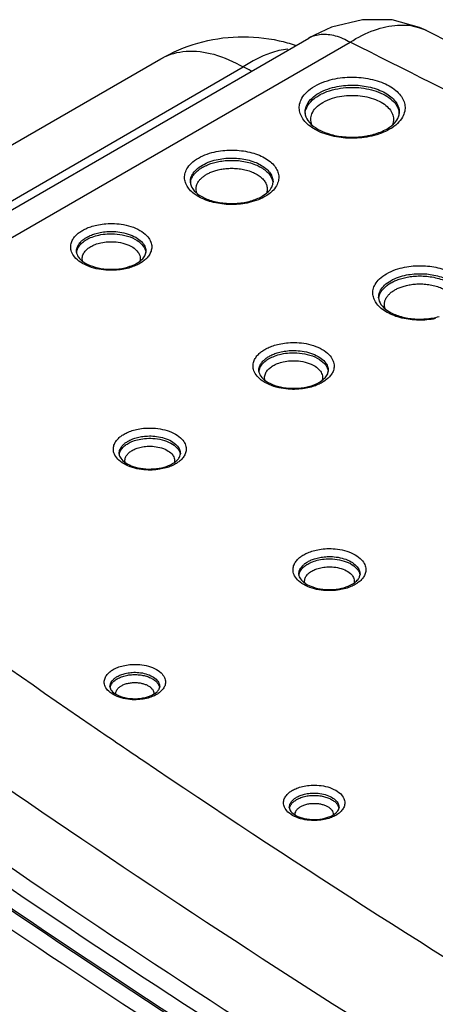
# Model space of a CAD drawing. Header units: inches. Extents: x 0 to 34, y 0 to 22.
# Tile 23 of 60: x 7.263 to 7.516, y 14.777 to 15.374. Entities that reach past the tile are written whole.
import ezdxf

# ---------------------------------------------------------------- set-up
doc = ezdxf.new("R2010")
doc.units = ezdxf.units.IN
doc.header["$LTSCALE"] = 1.87
doc.header["$MEASUREMENT"] = 0
doc.layers.get('0').update_dxf_attribs({"linetype": 'CONTINUOUS'})

msp = doc.modelspace()

# ---------------------------------------------------------------- linework, layer by layer
at = {"color": 7, "linetype": 'CONTINUOUS'}
for p, q in [((7.51018, 15.36725), (7.50602, 15.36916)), ((7.51015, 15.36726), (7.51018, 15.36724)), ((7.06355, 15.14601), (7.43888, 15.36272)), ((7.08856, 15.14354), (7.46388, 15.36024)), ((7.43888, 15.36272), (7.43889, 15.36273)), ((5.44904, 14.25307), (7.34904, 15.35011)), ((5.49904, 14.24812), (7.39904, 15.34515)), ((7.49373, 15.31746), (7.49373, 15.31744)), ((7.4171, 15.27526), (7.4171, 15.27525)), ((7.29783, 15.23307), (7.29783, 15.23307)), ((7.4085, 15.16088), (7.4085, 15.16088)), ((7.32371, 15.11049), (7.32371, 15.11052)), ((7.43274, 15.03736), (7.43274, 15.03738)), ((7.31816, 14.96921), (7.31816, 14.96921)), ((7.42699, 14.89595), (7.42699, 14.89595))]:
    msp.add_line(p, q, dxfattribs=at)
for points in [[(7.47132, 15.37383), (7.45263, 15.36924), (7.43889, 15.36273)], [(7.50602, 15.36916), (7.48936, 15.37368), (7.47132, 15.37383)]]:
    msp.add_lwpolyline(points, dxfattribs=at)
for points, knots in [([(7.46388, 15.36024), (7.46856, 15.36314), (7.47781, 15.36783), (7.4921, 15.37121), (7.50128, 15.37041), (7.50534, 15.36917)], [0, 0, 0, 0, 0.379099, 0.70902, 1, 1, 1, 1]), ([(7.43889, 15.36273), (7.43893, 15.36275), (7.44119, 15.36404), (7.44659, 15.36557), (7.45536, 15.36443), (7.46103, 15.36189), (7.46388, 15.36024)], [0, 0, 0, 0, 0.005331, 0.296562, 0.622327, 1, 1, 1, 1]), ([(7.51015, 15.36726), (7.64166, 15.30134), (7.90115, 15.16665), (8.1942, 15.00341), (8.35683, 14.90851), (8.39394, 14.88663)], [0, 0, 0, 0, 0.438607, 0.871562, 1, 1, 1, 1]), ([(7.34904, 15.35011), (7.35611, 15.3542), (7.37135, 15.36065), (7.39601, 15.3645), (7.41603, 15.3626), (7.42732, 15.35948), (7.43051, 15.35843)], [0, 0, 0, 0, 0.290459, 0.584195, 0.880538, 1, 1, 1, 1]), ([(8.94826, 14.50318), (8.83244, 14.58022), (8.59605, 14.73189), (8.23118, 14.94999), (7.85322, 15.16052), (7.595, 15.29453), (7.46388, 15.36024)], [0, 0, 0, 0, 0.243332, 0.491185, 0.743451, 1, 1, 1, 1]), ([(7.34904, 15.35011), (7.34931, 15.35027), (7.35399, 15.35289), (7.36493, 15.3558), (7.38223, 15.35344), (7.39341, 15.3484), (7.39904, 15.34515)], [0, 0, 0, 0, 0.018086, 0.305682, 0.627564, 1, 1, 1, 1]), ([(7.42606, 15.35599), (7.42247, 15.35563), (7.41285, 15.35328), (7.40416, 15.3486), (7.39904, 15.34515)], [0, 0, 0, 0, 0.367578, 1, 1, 1, 1]), ([(7.40411, 15.34264), (7.40348, 15.34295), (7.40179, 15.34379), (7.4001, 15.34463), (7.39904, 15.34515)], [0, 0, 0, 0, 0.371332, 1, 1, 1, 1]), ([(7.44245, 15.33355), (7.4444, 15.33468), (7.44847, 15.33647), (7.45466, 15.3381), (7.46062, 15.3389), (7.46634, 15.33906), (7.47196, 15.33866), (7.47751, 15.33766), (7.48281, 15.33605), (7.48755, 15.33387), (7.49151, 15.3312), (7.4945, 15.32818), (7.49645, 15.32495), (7.49734, 15.3216), (7.49716, 15.31809), (7.49569, 15.31433), (7.49385, 15.31208), (7.49269, 15.31096)], [0, 0, 0, 0, 0.090245, 0.17714, 0.25632, 0.331187, 0.406028, 0.482315, 0.557099, 0.627432, 0.69124, 0.747566, 0.796717, 0.8408, 0.884909, 0.935578, 1, 1, 1, 1]), ([(7.43872, 15.30994), (7.43764, 15.31084), (7.43578, 15.31272), (7.43383, 15.31595), (7.43294, 15.31931), (7.43312, 15.32282), (7.43459, 15.32658), (7.43772, 15.33041), (7.4407, 15.33255), (7.44245, 15.33355)], [0, 0, 0, 0, 0.144524, 0.27064, 0.38375, 0.496926, 0.626938, 0.792234, 1, 1, 1, 1]), ([(7.43655, 15.31744), (7.43654, 15.31816), (7.43671, 15.32001), (7.43792, 15.3231), (7.44071, 15.32652), (7.44337, 15.32842), (7.44492, 15.32932)], [0, 0, 0, 0, 0.140491, 0.362524, 0.644867, 1, 1, 1, 1]), ([(7.44492, 15.32932), (7.44666, 15.33032), (7.45029, 15.33191), (7.4558, 15.33336), (7.46111, 15.33408), (7.4662, 15.33423), (7.47121, 15.33387), (7.47616, 15.33298), (7.48088, 15.33154), (7.48511, 15.3296), (7.48863, 15.32722), (7.4913, 15.32454), (7.49303, 15.32166), (7.49368, 15.31924), (7.49373, 15.31786), (7.49373, 15.31746)], [0, 0, 0, 0, 0.105105, 0.206282, 0.298475, 0.385656, 0.472816, 0.561669, 0.648774, 0.730694, 0.805015, 0.870621, 0.927868, 0.979207, 1, 1, 1, 1]), ([(7.44495, 15.32794), (7.447, 15.32913), (7.45131, 15.33092), (7.45792, 15.33239), (7.46438, 15.3329), (7.4707, 15.33259), (7.47683, 15.33148), (7.4825, 15.32956), (7.48732, 15.32691), (7.49094, 15.32369), (7.49298, 15.32041), (7.49353, 15.31825), (7.49363, 15.31742)], [0, 0, 0, 0, 0.127451, 0.248972, 0.36284, 0.475216, 0.588227, 0.696951, 0.795892, 0.881936, 0.955043, 1, 1, 1, 1]), ([(7.43734, 15.32006), (7.43794, 15.32155), (7.4401, 15.32466), (7.44313, 15.32689), (7.44495, 15.32794)], [0, 0, 0, 0, 0.431996, 1, 1, 1, 1]), ([(7.44742, 15.3237), (7.44922, 15.32474), (7.45301, 15.32632), (7.45881, 15.32761), (7.46448, 15.32805), (7.47003, 15.32779), (7.47541, 15.32681), (7.48039, 15.32512), (7.48461, 15.32279), (7.48779, 15.31996), (7.48918, 15.31772), (7.48961, 15.3166)], [0, 0, 0, 0, 0.133463, 0.260707, 0.379971, 0.497695, 0.616057, 0.729883, 0.833437, 0.923479, 1, 1, 1, 1]), ([(7.44067, 15.31035), (7.44029, 15.31135), (7.43985, 15.31356), (7.44063, 15.31717), (7.44211, 15.31929), (7.44307, 15.32033)], [0, 0, 0, 0, 0.297368, 0.609768, 1, 1, 1, 1]), ([(7.43824, 15.31268), (7.43944, 15.31092), (7.44314, 15.30778), (7.45035, 15.30449), (7.45926, 15.3026), (7.46888, 15.3024), (7.47529, 15.30347), (7.47836, 15.30434)], [0, 0, 0, 0, 0.146679, 0.332079, 0.548511, 0.778193, 1, 1, 1, 1]), ([(7.48961, 15.3166), (7.48999, 15.3156), (7.49043, 15.31339), (7.48995, 15.31119), (7.48953, 15.31014)], [0, 0, 0, 0, 0.487675, 1, 1, 1, 1]), ([(7.48168, 15.30458), (7.47963, 15.30387), (7.47562, 15.30281), (7.46966, 15.30201), (7.46395, 15.30185), (7.45832, 15.30225), (7.45277, 15.30324), (7.44747, 15.30486), (7.44273, 15.30704), (7.43994, 15.30892), (7.43872, 15.30994)], [0, 0, 0, 0, 0.144585, 0.276333, 0.400905, 0.525433, 0.652368, 0.776803, 0.893829, 1, 1, 1, 1]), ([(7.3718, 15.28991), (7.37351, 15.29089), (7.37708, 15.29247), (7.38253, 15.29392), (7.38781, 15.29465), (7.3929, 15.29482), (7.39795, 15.29447), (7.40294, 15.29359), (7.40769, 15.29216), (7.41195, 15.29021), (7.4155, 15.28782), (7.41818, 15.28512), (7.41992, 15.28223), (7.42071, 15.27922), (7.42054, 15.27608), (7.41975, 15.27409), (7.4192, 15.27311)], [0, 0, 0, 0, 0.095112, 0.186466, 0.270496, 0.35078, 0.431461, 0.51361, 0.594019, 0.669566, 0.738078, 0.798563, 0.851384, 0.898759, 0.946027, 1, 1, 1, 1]), ([(7.37202, 15.26644), (7.37078, 15.26714), (7.36854, 15.26864), (7.36585, 15.27135), (7.36411, 15.27424), (7.36332, 15.27725), (7.3635, 15.28038), (7.36482, 15.28372), (7.3676, 15.28712), (7.37025, 15.28901), (7.3718, 15.28991)], [0, 0, 0, 0, 0.141223, 0.2659, 0.37478, 0.472432, 0.569866, 0.681119, 0.822034, 1, 1, 1, 1]), ([(7.37428, 15.28567), (7.37578, 15.28654), (7.37891, 15.28792), (7.38369, 15.28919), (7.38832, 15.28983), (7.39279, 15.28998), (7.39722, 15.28968), (7.4016, 15.2889), (7.40577, 15.28764), (7.40951, 15.28593), (7.41262, 15.28384), (7.41498, 15.28147), (7.4165, 15.27893), (7.41706, 15.27681), (7.41711, 15.2756), (7.4171, 15.27526)], [0, 0, 0, 0, 0.103724, 0.2033, 0.294883, 0.382398, 0.470363, 0.55994, 0.647619, 0.729993, 0.804695, 0.870642, 0.92823, 0.979878, 1, 1, 1, 1]), ([(7.3743, 15.28429), (7.37506, 15.28473), (7.37672, 15.28557), (7.37947, 15.28664), (7.38262, 15.28753), (7.38614, 15.28818), (7.38998, 15.28854), (7.39406, 15.28855), (7.39826, 15.28815), (7.40243, 15.28731), (7.40636, 15.28602), (7.40985, 15.28434), (7.41277, 15.28232), (7.41498, 15.28004), (7.41644, 15.27761), (7.41691, 15.2759), (7.41702, 15.27507)], [0, 0, 0, 0, 0.05371, 0.113879, 0.180682, 0.253898, 0.332857, 0.416515, 0.503497, 0.591211, 0.676373, 0.756035, 0.828316, 0.892504, 0.949126, 1, 1, 1, 1]), ([(7.36693, 15.27525), (7.36692, 15.27589), (7.36707, 15.27752), (7.36815, 15.28024), (7.37059, 15.28322), (7.37291, 15.28488), (7.37428, 15.28567)], [0, 0, 0, 0, 0.143813, 0.365258, 0.645756, 1, 1, 1, 1]), ([(7.36771, 15.27759), (7.36802, 15.2783), (7.36882, 15.27967), (7.37039, 15.28146), (7.37224, 15.28301), (7.3736, 15.28389), (7.3743, 15.28429)], [0, 0, 0, 0, 0.244012, 0.493165, 0.746172, 1, 1, 1, 1]), ([(7.37677, 15.28006), (7.37742, 15.28043), (7.37885, 15.28116), (7.38122, 15.28207), (7.38393, 15.28284), (7.38696, 15.2834), (7.39026, 15.28371), (7.39377, 15.28372), (7.39739, 15.28337), (7.40097, 15.28265), (7.40435, 15.28155), (7.40736, 15.28009), (7.40912, 15.27887), (7.4099, 15.27821)], [0, 0, 0, 0, 0.064841, 0.137478, 0.218127, 0.306518, 0.401845, 0.502844, 0.607858, 0.713756, 0.81657, 0.912742, 1, 1, 1, 1]), ([(7.36701, 15.27496), (7.36702, 15.2751), (7.36714, 15.27601), (7.36741, 15.27689), (7.36771, 15.27759)], [0, 0, 0, 0, 0.156486, 1, 1, 1, 1]), ([(7.37088, 15.26879), (7.3707, 15.26931), (7.37042, 15.2705), (7.37045, 15.2724), (7.37104, 15.27433), (7.37206, 15.27608), (7.37341, 15.27762), (7.37447, 15.2785), (7.37503, 15.27892)], [0, 0, 0, 0, 0.138728, 0.310062, 0.478518, 0.649053, 0.82318, 1, 1, 1, 1]), ([(7.41176, 15.27625), (7.41224, 15.27562), (7.41303, 15.27431), (7.41362, 15.27218), (7.41358, 15.27025), (7.41327, 15.26909), (7.41308, 15.2686)], [0, 0, 0, 0, 0.294357, 0.558835, 0.807166, 1, 1, 1, 1]), ([(7.36836, 15.27122), (7.3694, 15.26969), (7.37263, 15.26696), (7.37895, 15.26406), (7.38681, 15.2624), (7.39531, 15.26222), (7.40098, 15.26316), (7.40369, 15.26393)], [0, 0, 0, 0, 0.144645, 0.329438, 0.546458, 0.777288, 1, 1, 1, 1]), ([(7.40133, 15.26263), (7.39962, 15.26229), (7.39623, 15.26182), (7.39113, 15.26165), (7.38608, 15.262), (7.38109, 15.26288), (7.37634, 15.26431), (7.37338, 15.26567), (7.37202, 15.26644)], [0, 0, 0, 0, 0.173938, 0.340124, 0.50713, 0.677177, 0.84362, 1, 1, 1, 1]), ([(7.30548, 15.22413), (7.30367, 15.22481), (7.30047, 15.22637), (7.2968, 15.22947), (7.29475, 15.23278), (7.29415, 15.23592), (7.29463, 15.23871), (7.29582, 15.24108), (7.29747, 15.24308), (7.2994, 15.24473), (7.30081, 15.24565), (7.30153, 15.24606)], [0, 0, 0, 0, 0.192202, 0.350699, 0.472203, 0.571737, 0.661623, 0.7481, 0.833379, 0.917566, 1, 1, 1, 1]), ([(7.30153, 15.24606), (7.30237, 15.24655), (7.30426, 15.24749), (7.30749, 15.24867), (7.31137, 15.24962), (7.31589, 15.25021), (7.32101, 15.25028), (7.32662, 15.24966), (7.33231, 15.24813), (7.33735, 15.24568), (7.34103, 15.24258), (7.34308, 15.23927), (7.34367, 15.23613), (7.34335, 15.23421), (7.34306, 15.23335)], [0, 0, 0, 0, 0.056294, 0.12234, 0.199195, 0.2873, 0.386234, 0.495893, 0.614063, 0.726179, 0.818633, 0.889508, 0.947568, 1, 1, 1, 1]), ([(7.304, 15.24183), (7.30472, 15.24224), (7.30635, 15.24305), (7.30912, 15.24406), (7.31244, 15.24487), (7.31632, 15.24538), (7.32071, 15.24545), (7.32553, 15.24491), (7.3304, 15.2436), (7.33473, 15.2415), (7.33788, 15.23884), (7.33964, 15.236), (7.34001, 15.23403), (7.34, 15.23312), (7.34, 15.23307)], [0, 0, 0, 0, 0.059197, 0.128653, 0.209481, 0.302139, 0.406182, 0.521488, 0.645681, 0.763491, 0.860706, 0.935259, 0.996323, 1, 1, 1, 1]), ([(7.2982, 15.23551), (7.29844, 15.23622), (7.29911, 15.23755), (7.30052, 15.23927), (7.30218, 15.24069), (7.30339, 15.24147), (7.304, 15.24183)], [0, 0, 0, 0, 0.255583, 0.507613, 0.756402, 1, 1, 1, 1]), ([(7.29946, 15.23651), (7.30005, 15.23734), (7.30147, 15.2388), (7.30315, 15.23994), (7.30402, 15.24045)], [0, 0, 0, 0, 0.499692, 1, 1, 1, 1]), ([(7.30402, 15.24045), (7.30506, 15.24105), (7.30747, 15.24217), (7.31167, 15.24339), (7.31677, 15.24409), (7.32265, 15.244), (7.32884, 15.24282), (7.33441, 15.24043), (7.33837, 15.23705), (7.33967, 15.23427), (7.33987, 15.23303)], [0, 0, 0, 0, 0.08799, 0.194679, 0.320878, 0.465696, 0.6257, 0.782286, 0.907658, 1, 1, 1, 1]), ([(7.29783, 15.23307), (7.29782, 15.23312), (7.29782, 15.23394), (7.29796, 15.23477), (7.2982, 15.23551)], [0, 0, 0, 0, 0.055924, 1, 1, 1, 1]), ([(7.2979, 15.23266), (7.29795, 15.23305), (7.29822, 15.23443), (7.29887, 15.23569), (7.29946, 15.23651)], [0, 0, 0, 0, 0.279381, 1, 1, 1, 1]), ([(7.30165, 15.22718), (7.30156, 15.22746), (7.30127, 15.22861), (7.3014, 15.2307), (7.3026, 15.23301), (7.30437, 15.23484), (7.30577, 15.23579), (7.3065, 15.23621)], [0, 0, 0, 0, 0.081608, 0.317957, 0.544574, 0.772153, 1, 1, 1, 1]), ([(7.3065, 15.23621), (7.30736, 15.23671), (7.30937, 15.23764), (7.31287, 15.23866), (7.31713, 15.23925), (7.32203, 15.23917), (7.32719, 15.23819), (7.33051, 15.23676), (7.33201, 15.2358)], [0, 0, 0, 0, 0.112539, 0.248992, 0.410411, 0.595636, 0.80004, 1, 1, 1, 1]), ([(7.33455, 15.22616), (7.33562, 15.22677), (7.33745, 15.22807), (7.3389, 15.22981), (7.33936, 15.2307)], [0, 0, 0, 0, 0.553557, 1, 1, 1, 1]), ([(7.33515, 15.23291), (7.33576, 15.23205), (7.3366, 15.23024), (7.33648, 15.22825), (7.33624, 15.2274)], [0, 0, 0, 0, 0.543701, 1, 1, 1, 1]), ([(7.34306, 15.23335), (7.34279, 15.23253), (7.34201, 15.23097), (7.34035, 15.22897), (7.33906, 15.22786), (7.33838, 15.22735)], [0, 0, 0, 0, 0.337874, 0.671071, 1, 1, 1, 1]), ([(7.30226, 15.22679), (7.3039, 15.22571), (7.30782, 15.22391), (7.31447, 15.2225), (7.32169, 15.22234), (7.32652, 15.22314), (7.32882, 15.2238)], [0, 0, 0, 0, 0.214124, 0.467968, 0.738927, 1, 1, 1, 1]), ([(7.32664, 15.22255), (7.32514, 15.22226), (7.32194, 15.22184), (7.31682, 15.22176), (7.3112, 15.22239), (7.30739, 15.22341), (7.30548, 15.22413)], [0, 0, 0, 0, 0.212368, 0.45084, 0.715161, 1, 1, 1, 1]), ([(7.3337, 15.22468), (7.33265, 15.22423), (7.33034, 15.22338), (7.32794, 15.22279), (7.32664, 15.22255)], [0, 0, 0, 0, 0.462179, 1, 1, 1, 1]), ([(7.48607, 15.21979), (7.48778, 15.22078), (7.49135, 15.22235), (7.4968, 15.2238), (7.50207, 15.22453), (7.50717, 15.2247), (7.51222, 15.22436), (7.51721, 15.22347), (7.52196, 15.22204), (7.52621, 15.22009), (7.52976, 15.21771), (7.53245, 15.21501), (7.53419, 15.21211), (7.53498, 15.2091), (7.53481, 15.20597), (7.53402, 15.20398), (7.53346, 15.203)], [0, 0, 0, 0, 0.095112, 0.186466, 0.270496, 0.35078, 0.431461, 0.51361, 0.594019, 0.669566, 0.738078, 0.798563, 0.851384, 0.898759, 0.946027, 1, 1, 1, 1]), ([(7.48628, 15.19632), (7.48504, 15.19702), (7.4828, 15.19853), (7.48012, 15.20123), (7.47838, 15.20413), (7.47759, 15.20713), (7.47776, 15.21027), (7.47908, 15.2136), (7.48187, 15.217), (7.48451, 15.21889), (7.48607, 15.21979)], [0, 0, 0, 0, 0.141223, 0.2659, 0.37478, 0.472432, 0.569866, 0.681119, 0.822034, 1, 1, 1, 1]), ([(7.4812, 15.20513), (7.48118, 15.20577), (7.48134, 15.20741), (7.48241, 15.21012), (7.48486, 15.21311), (7.48718, 15.21477), (7.48854, 15.21555)], [0, 0, 0, 0, 0.143813, 0.365258, 0.645756, 1, 1, 1, 1]), ([(7.48854, 15.21555), (7.49005, 15.21642), (7.49318, 15.2178), (7.49796, 15.21908), (7.50259, 15.21972), (7.50706, 15.21986), (7.51149, 15.21956), (7.51587, 15.21879), (7.52004, 15.21753), (7.52377, 15.21582), (7.52689, 15.21373), (7.52924, 15.21136), (7.53077, 15.20881), (7.53133, 15.20669), (7.53138, 15.20548), (7.53137, 15.20515)], [0, 0, 0, 0, 0.103724, 0.2033, 0.294883, 0.382398, 0.470363, 0.55994, 0.647619, 0.729993, 0.804695, 0.870642, 0.92823, 0.979878, 1, 1, 1, 1]), ([(7.48856, 15.21418), (7.48932, 15.21461), (7.49098, 15.21546), (7.49374, 15.21652), (7.49689, 15.21741), (7.50041, 15.21807), (7.50424, 15.21843), (7.50832, 15.21843), (7.51253, 15.21803), (7.51669, 15.21719), (7.52062, 15.21591), (7.52412, 15.21422), (7.52703, 15.2122), (7.52925, 15.20993), (7.53071, 15.2075), (7.53118, 15.20579), (7.53128, 15.20496)], [0, 0, 0, 0, 0.05371, 0.113879, 0.180682, 0.253898, 0.332857, 0.416515, 0.503497, 0.591211, 0.676373, 0.756035, 0.828316, 0.892504, 0.949126, 1, 1, 1, 1]), ([(7.48198, 15.20747), (7.48229, 15.20819), (7.48309, 15.20955), (7.48466, 15.21134), (7.48651, 15.21289), (7.48786, 15.21377), (7.48856, 15.21418)], [0, 0, 0, 0, 0.244012, 0.493165, 0.746172, 1, 1, 1, 1]), ([(7.49104, 15.20994), (7.49169, 15.21032), (7.49312, 15.21104), (7.49549, 15.21196), (7.4982, 15.21272), (7.50123, 15.21329), (7.50453, 15.2136), (7.50804, 15.2136), (7.51166, 15.21326), (7.51524, 15.21253), (7.51862, 15.21143), (7.52163, 15.20998), (7.52339, 15.20876), (7.52416, 15.20809)], [0, 0, 0, 0, 0.064841, 0.137478, 0.218127, 0.306518, 0.401845, 0.502844, 0.607858, 0.713756, 0.81657, 0.912742, 1, 1, 1, 1]), ([(7.48127, 15.20484), (7.48129, 15.20499), (7.48141, 15.20589), (7.48167, 15.20677), (7.48198, 15.20747)], [0, 0, 0, 0, 0.156486, 1, 1, 1, 1]), ([(7.48515, 15.19868), (7.48497, 15.19919), (7.48468, 15.20038), (7.48472, 15.20228), (7.48531, 15.20421), (7.48633, 15.20596), (7.48768, 15.2075), (7.48874, 15.20839), (7.48929, 15.2088)], [0, 0, 0, 0, 0.138728, 0.310062, 0.478518, 0.649053, 0.82318, 1, 1, 1, 1]), ([(7.48263, 15.20111), (7.48367, 15.19957), (7.4869, 15.19684), (7.49322, 15.19395), (7.50107, 15.19228), (7.50957, 15.1921), (7.51525, 15.19305), (7.51796, 15.19382)], [0, 0, 0, 0, 0.144645, 0.329438, 0.546458, 0.777288, 1, 1, 1, 1]), ([(7.5156, 15.19251), (7.51388, 15.19217), (7.51049, 15.1917), (7.5054, 15.19153), (7.50035, 15.19188), (7.49536, 15.19276), (7.49061, 15.1942), (7.48765, 15.19555), (7.48628, 15.19632)], [0, 0, 0, 0, 0.173938, 0.340124, 0.50713, 0.677177, 0.84362, 1, 1, 1, 1]), ([(7.41615, 15.15194), (7.41434, 15.15262), (7.41114, 15.15418), (7.40747, 15.15728), (7.40542, 15.16059), (7.40482, 15.16373), (7.4053, 15.16652), (7.40649, 15.16889), (7.40814, 15.17089), (7.41007, 15.17254), (7.41148, 15.17346), (7.4122, 15.17387)], [0, 0, 0, 0, 0.192202, 0.350699, 0.472203, 0.571737, 0.661623, 0.7481, 0.833379, 0.917566, 1, 1, 1, 1]), ([(7.4122, 15.17387), (7.41304, 15.17436), (7.41493, 15.1753), (7.41816, 15.17648), (7.42204, 15.17742), (7.42656, 15.17802), (7.43168, 15.17809), (7.4373, 15.17747), (7.44298, 15.17594), (7.44802, 15.17349), (7.4517, 15.17039), (7.45375, 15.16707), (7.45435, 15.16393), (7.45402, 15.16202), (7.45373, 15.16116)], [0, 0, 0, 0, 0.056294, 0.12234, 0.199195, 0.2873, 0.386234, 0.495893, 0.614063, 0.726179, 0.818633, 0.889508, 0.947568, 1, 1, 1, 1]), ([(7.40887, 15.16331), (7.40911, 15.16403), (7.40978, 15.16536), (7.41119, 15.16708), (7.41285, 15.16849), (7.41406, 15.16928), (7.41467, 15.16964)], [0, 0, 0, 0, 0.255583, 0.507613, 0.756402, 1, 1, 1, 1]), ([(7.41013, 15.16432), (7.41073, 15.16515), (7.41214, 15.16661), (7.41382, 15.16775), (7.41469, 15.16826)], [0, 0, 0, 0, 0.499692, 1, 1, 1, 1]), ([(7.41467, 15.16964), (7.41539, 15.17005), (7.41702, 15.17086), (7.41979, 15.17187), (7.42311, 15.17268), (7.42699, 15.17319), (7.43139, 15.17326), (7.4362, 15.17272), (7.44108, 15.17141), (7.4454, 15.16931), (7.44855, 15.16665), (7.45031, 15.16381), (7.45068, 15.16184), (7.45067, 15.16093), (7.45067, 15.16088)], [0, 0, 0, 0, 0.059197, 0.128653, 0.209481, 0.302139, 0.406182, 0.521488, 0.645681, 0.763491, 0.860706, 0.935259, 0.996323, 1, 1, 1, 1]), ([(7.41469, 15.16826), (7.41573, 15.16886), (7.41814, 15.16997), (7.42234, 15.1712), (7.42744, 15.1719), (7.43332, 15.17181), (7.43951, 15.17063), (7.44509, 15.16824), (7.44904, 15.16486), (7.45034, 15.16208), (7.45055, 15.16084)], [0, 0, 0, 0, 0.08799, 0.194679, 0.320878, 0.465696, 0.6257, 0.782286, 0.907658, 1, 1, 1, 1]), ([(7.4085, 15.16088), (7.4085, 15.16093), (7.40849, 15.16175), (7.40863, 15.16258), (7.40887, 15.16331)], [0, 0, 0, 0, 0.055924, 1, 1, 1, 1]), ([(7.40858, 15.16047), (7.40862, 15.16086), (7.40889, 15.16224), (7.40955, 15.1635), (7.41013, 15.16432)], [0, 0, 0, 0, 0.279381, 1, 1, 1, 1]), ([(7.41233, 15.15499), (7.41223, 15.15527), (7.41194, 15.15642), (7.41207, 15.15851), (7.41327, 15.16082), (7.41504, 15.16265), (7.41644, 15.1636), (7.41717, 15.16402)], [0, 0, 0, 0, 0.081608, 0.317957, 0.544574, 0.772153, 1, 1, 1, 1]), ([(7.41717, 15.16402), (7.41803, 15.16452), (7.42004, 15.16545), (7.42354, 15.16647), (7.4278, 15.16706), (7.4327, 15.16698), (7.43786, 15.166), (7.44118, 15.16457), (7.44268, 15.16361)], [0, 0, 0, 0, 0.112539, 0.248992, 0.410411, 0.595636, 0.80004, 1, 1, 1, 1]), ([(7.44522, 15.15397), (7.44629, 15.15458), (7.44812, 15.15588), (7.44957, 15.15762), (7.45003, 15.15851)], [0, 0, 0, 0, 0.553557, 1, 1, 1, 1]), ([(7.44582, 15.16072), (7.44643, 15.15986), (7.44727, 15.15805), (7.44715, 15.15606), (7.44691, 15.15521)], [0, 0, 0, 0, 0.543701, 1, 1, 1, 1]), ([(7.45373, 15.16116), (7.45346, 15.16033), (7.45268, 15.15877), (7.45103, 15.15678), (7.44973, 15.15567), (7.44905, 15.15516)], [0, 0, 0, 0, 0.337874, 0.671071, 1, 1, 1, 1]), ([(7.41293, 15.1546), (7.41457, 15.15352), (7.41849, 15.15172), (7.42514, 15.15031), (7.43236, 15.15015), (7.43719, 15.15095), (7.43949, 15.15161)], [0, 0, 0, 0, 0.214124, 0.467968, 0.738927, 1, 1, 1, 1]), ([(7.43731, 15.15035), (7.43582, 15.15007), (7.43261, 15.14965), (7.42749, 15.14957), (7.42187, 15.1502), (7.41806, 15.15122), (7.41615, 15.15194)], [0, 0, 0, 0, 0.212368, 0.45084, 0.715161, 1, 1, 1, 1]), ([(7.44437, 15.15249), (7.44333, 15.15204), (7.44101, 15.15119), (7.43861, 15.1506), (7.43731, 15.15035)], [0, 0, 0, 0, 0.462179, 1, 1, 1, 1]), ([(7.32668, 15.12245), (7.3275, 15.12293), (7.32937, 15.12384), (7.33258, 15.12496), (7.33644, 15.12582), (7.34095, 15.12627), (7.34605, 15.12613), (7.35149, 15.1252), (7.35667, 15.12335), (7.36083, 15.12067), (7.36345, 15.11757), (7.36451, 15.11446), (7.36438, 15.11253), (7.36418, 15.11167)], [0, 0, 0, 0, 0.062289, 0.135968, 0.222172, 0.320928, 0.432185, 0.555667, 0.681008, 0.790653, 0.87593, 0.942337, 1, 1, 1, 1]), ([(7.33317, 15.10182), (7.33132, 15.10231), (7.32792, 15.10352), (7.32376, 15.1062), (7.32114, 15.1093), (7.32009, 15.11241), (7.32027, 15.11519), (7.32127, 15.11756), (7.3228, 15.11954), (7.32463, 15.12116), (7.32599, 15.12205), (7.32668, 15.12245)], [0, 0, 0, 0, 0.190201, 0.356585, 0.485991, 0.586761, 0.674263, 0.757401, 0.839305, 0.920408, 1, 1, 1, 1]), ([(7.32915, 15.11822), (7.32985, 15.11862), (7.33142, 15.11939), (7.33412, 15.12033), (7.33737, 15.12105), (7.34116, 15.12143), (7.34545, 15.12131), (7.35003, 15.12053), (7.3544, 15.11897), (7.3579, 15.11672), (7.3601, 15.1141), (7.36084, 15.11193), (7.36089, 15.11078), (7.36089, 15.11049)], [0, 0, 0, 0, 0.064549, 0.140898, 0.230224, 0.332547, 0.447804, 0.575812, 0.705883, 0.819645, 0.90802, 0.976805, 1, 1, 1, 1]), ([(7.32917, 15.11684), (7.3301, 15.11738), (7.33226, 15.11837), (7.33602, 15.11945), (7.34055, 15.12006), (7.34574, 15.11995), (7.35116, 15.11889), (7.35601, 15.11678), (7.35944, 15.11384), (7.36058, 15.11143), (7.36076, 15.11034)], [0, 0, 0, 0, 0.089738, 0.198086, 0.325394, 0.470871, 0.630412, 0.784607, 0.908208, 1, 1, 1, 1]), ([(7.32371, 15.11052), (7.3237, 15.11105), (7.32384, 15.1123), (7.32433, 15.11346), (7.32469, 15.11406)], [0, 0, 0, 0, 0.430925, 1, 1, 1, 1]), ([(7.32469, 15.11406), (7.32504, 15.11466), (7.32589, 15.11577), (7.32743, 15.11713), (7.32857, 15.11788), (7.32915, 15.11822)], [0, 0, 0, 0, 0.337606, 0.671916, 1, 1, 1, 1]), ([(7.32513, 15.11333), (7.32565, 15.11406), (7.3269, 15.11537), (7.32839, 15.11639), (7.32917, 15.11684)], [0, 0, 0, 0, 0.498178, 1, 1, 1, 1]), ([(7.33165, 15.1126), (7.3324, 15.11304), (7.33416, 15.11385), (7.3372, 15.11472), (7.34088, 15.11521), (7.34509, 15.11513), (7.34801, 15.11456), (7.34949, 15.11409)], [0, 0, 0, 0, 0.142413, 0.314355, 0.516399, 0.747242, 1, 1, 1, 1]), ([(7.3238, 15.11009), (7.32384, 15.11038), (7.32407, 15.11154), (7.32461, 15.11261), (7.32513, 15.11333)], [0, 0, 0, 0, 0.244358, 1, 1, 1, 1]), ([(7.3274, 15.10517), (7.32737, 15.1053), (7.32718, 15.10617), (7.32727, 15.10783), (7.32828, 15.10983), (7.32981, 15.11141), (7.33102, 15.11224), (7.33165, 15.1126)], [0, 0, 0, 0, 0.045219, 0.28919, 0.524027, 0.761153, 1, 1, 1, 1]), ([(7.35356, 15.11222), (7.35458, 15.11157), (7.3562, 15.11018), (7.35742, 15.10759), (7.35738, 15.10598), (7.35723, 15.10533)], [0, 0, 0, 0, 0.434745, 0.757976, 1, 1, 1, 1]), ([(7.35617, 15.10459), (7.3571, 15.10513), (7.3587, 15.10626), (7.35996, 15.10776), (7.36035, 15.10853)], [0, 0, 0, 0, 0.55796, 1, 1, 1, 1]), ([(7.36418, 15.11167), (7.36398, 15.11086), (7.36332, 15.10931), (7.3618, 15.10733), (7.36057, 15.10624), (7.35992, 15.10574)], [0, 0, 0, 0, 0.337759, 0.670506, 1, 1, 1, 1]), ([(7.32793, 15.10489), (7.32926, 15.10406), (7.33259, 15.10257), (7.33833, 15.10135), (7.34262, 15.10125), (7.34482, 15.10142)], [0, 0, 0, 0, 0.267897, 0.621452, 1, 1, 1, 1]), ([(7.35536, 15.10315), (7.35433, 15.10271), (7.35202, 15.10191), (7.34963, 15.10138), (7.34833, 15.10117)], [0, 0, 0, 0, 0.460829, 1, 1, 1, 1]), ([(7.34833, 15.10117), (7.34684, 15.10092), (7.34365, 15.1006), (7.33855, 15.10074), (7.335, 15.10134), (7.33317, 15.10182)], [0, 0, 0, 0, 0.296124, 0.629731, 1, 1, 1, 1]), ([(8.4779, 14.23203), (8.37183, 14.27899), (8.16383, 14.37606), (7.86183, 14.5328), (7.57426, 14.6986), (7.30233, 14.8728), (7.12947, 14.99594), (7.04601, 15.05879)], [0, 0, 0, 0, 0.210022, 0.415482, 0.615893, 0.810844, 1, 1, 1, 1]), ([(7.44221, 15.02868), (7.44035, 15.02917), (7.43695, 15.03039), (7.4328, 15.03306), (7.43018, 15.03617), (7.42912, 15.03927), (7.4293, 15.04205), (7.43031, 15.04442), (7.43183, 15.0464), (7.43366, 15.04803), (7.43502, 15.04891), (7.43571, 15.04932)], [0, 0, 0, 0, 0.190201, 0.356585, 0.485991, 0.586761, 0.674263, 0.757401, 0.839305, 0.920408, 1, 1, 1, 1]), ([(7.43571, 15.04932), (7.43653, 15.04979), (7.4384, 15.05071), (7.44161, 15.05182), (7.44547, 15.05268), (7.44998, 15.05313), (7.45508, 15.05299), (7.46052, 15.05207), (7.46571, 15.05021), (7.46986, 15.04754), (7.47248, 15.04443), (7.47354, 15.04133), (7.47341, 15.03939), (7.47321, 15.03854)], [0, 0, 0, 0, 0.062289, 0.135968, 0.222172, 0.320928, 0.432185, 0.555667, 0.681008, 0.790653, 0.87593, 0.942337, 1, 1, 1, 1]), ([(6.98169, 15.0456), (7.0689, 14.97911), (7.24987, 14.84891), (7.53528, 14.66521), (7.81837, 14.50201), (8.00767, 14.40319), (8.09447, 14.35984)], [0, 0, 0, 0, 0.251347, 0.510697, 0.777633, 1, 1, 1, 1]), ([(7.43372, 15.04093), (7.43407, 15.04153), (7.43492, 15.04263), (7.43646, 15.04399), (7.4376, 15.04474), (7.43819, 15.04508)], [0, 0, 0, 0, 0.337606, 0.671916, 1, 1, 1, 1]), ([(7.43416, 15.04019), (7.43468, 15.04093), (7.43594, 15.04223), (7.43743, 15.04325), (7.43821, 15.0437)], [0, 0, 0, 0, 0.498178, 1, 1, 1, 1]), ([(7.43819, 15.04508), (7.43888, 15.04548), (7.44045, 15.04625), (7.44315, 15.04719), (7.4464, 15.04791), (7.45019, 15.04829), (7.45448, 15.04818), (7.45906, 15.0474), (7.46343, 15.04583), (7.46693, 15.04358), (7.46913, 15.04096), (7.46987, 15.03879), (7.46992, 15.03765), (7.46992, 15.03736)], [0, 0, 0, 0, 0.064549, 0.140898, 0.230224, 0.332547, 0.447804, 0.575812, 0.705883, 0.819645, 0.90802, 0.976805, 1, 1, 1, 1]), ([(7.43821, 15.0437), (7.43914, 15.04424), (7.4413, 15.04524), (7.44505, 15.04631), (7.44958, 15.04692), (7.45477, 15.04681), (7.4602, 15.04575), (7.46504, 15.04364), (7.46847, 15.0407), (7.46961, 15.03829), (7.4698, 15.0372)], [0, 0, 0, 0, 0.089738, 0.198086, 0.325394, 0.470871, 0.630412, 0.784607, 0.908208, 1, 1, 1, 1]), ([(6.97611, 15.03639), (7.06336, 14.96985), (7.24448, 14.83956), (7.53015, 14.65569), (7.83307, 14.48105), (8.14794, 14.31846), (8.36368, 14.21857), (8.47173, 14.17115)], [0, 0, 0, 0, 0.190084, 0.3863, 0.588284, 0.795583, 1, 1, 1, 1]), ([(6.97612, 15.03765), (7.0634, 14.97109), (7.24454, 14.84078), (7.5302, 14.65692), (7.83308, 14.4823), (8.14808, 14.31964), (8.36399, 14.21969), (8.47221, 14.17219)], [0, 0, 0, 0, 0.190091, 0.38623, 0.588105, 0.79532, 1, 1, 1, 1]), ([(7.43274, 15.03738), (7.43273, 15.03792), (7.43287, 15.03916), (7.43336, 15.04032), (7.43372, 15.04093)], [0, 0, 0, 0, 0.430925, 1, 1, 1, 1]), ([(7.43283, 15.03696), (7.43287, 15.03724), (7.4331, 15.0384), (7.43364, 15.03947), (7.43416, 15.04019)], [0, 0, 0, 0, 0.244358, 1, 1, 1, 1]), ([(7.43644, 15.03203), (7.4364, 15.03216), (7.43621, 15.03303), (7.4363, 15.03469), (7.43732, 15.03669), (7.43884, 15.03827), (7.44005, 15.0391), (7.44068, 15.03946)], [0, 0, 0, 0, 0.045219, 0.28919, 0.524027, 0.761153, 1, 1, 1, 1]), ([(7.44068, 15.03946), (7.44143, 15.0399), (7.44319, 15.04071), (7.44623, 15.04159), (7.44992, 15.04207), (7.45413, 15.04199), (7.45705, 15.04142), (7.45852, 15.04095)], [0, 0, 0, 0, 0.142413, 0.314355, 0.516399, 0.747242, 1, 1, 1, 1]), ([(7.4626, 15.03909), (7.46361, 15.03843), (7.46523, 15.03704), (7.46646, 15.03445), (7.46641, 15.03285), (7.46626, 15.03219)], [0, 0, 0, 0, 0.434745, 0.757976, 1, 1, 1, 1]), ([(7.47321, 15.03854), (7.47301, 15.03772), (7.47235, 15.03617), (7.47083, 15.03419), (7.4696, 15.0331), (7.46895, 15.03261)], [0, 0, 0, 0, 0.337759, 0.670506, 1, 1, 1, 1]), ([(7.43696, 15.03175), (7.43829, 15.03093), (7.44163, 15.02943), (7.44736, 15.02821), (7.45165, 15.02812), (7.45386, 15.02828)], [0, 0, 0, 0, 0.267897, 0.621452, 1, 1, 1, 1]), ([(7.4652, 15.03145), (7.46613, 15.03199), (7.46773, 15.03312), (7.46899, 15.03462), (7.46938, 15.03539)], [0, 0, 0, 0, 0.55796, 1, 1, 1, 1]), ([(8.46812, 14.16334), (8.37486, 14.20425), (8.19158, 14.28841), (7.9242, 14.42301), (7.66761, 14.56446), (7.42235, 14.71248), (7.18892, 14.86674), (7.03966, 14.97488), (6.96722, 15.02994)], [0, 0, 0, 0, 0.175885, 0.348227, 0.516895, 0.681792, 0.842845, 1, 1, 1, 1]), ([(8.0989, 14.36839), (8.01156, 14.41209), (7.82651, 14.50888), (7.5519, 14.66722), (7.27889, 14.84211), (7.10534, 14.96574), (7.02155, 15.02884)], [0, 0, 0, 0, 0.23154, 0.495022, 0.751325, 1, 1, 1, 1]), ([(7.45736, 15.02803), (7.45587, 15.02778), (7.45268, 15.02747), (7.44758, 15.0276), (7.44403, 15.0282), (7.44221, 15.02868)], [0, 0, 0, 0, 0.296124, 0.629731, 1, 1, 1, 1]), ([(7.46439, 15.03001), (7.46336, 15.02957), (7.46105, 15.02877), (7.45866, 15.02824), (7.45736, 15.02803)], [0, 0, 0, 0, 0.460829, 1, 1, 1, 1]), ([(7.32011, 14.97971), (7.32096, 14.9802), (7.32291, 14.98112), (7.32629, 14.98216), (7.33038, 14.98283), (7.33512, 14.98293), (7.34024, 14.98224), (7.34514, 14.9806), (7.34902, 14.97812), (7.35134, 14.97517), (7.35184, 14.97305), (7.35184, 14.97212)], [0, 0, 0, 0, 0.079344, 0.174482, 0.286051, 0.413721, 0.55711, 0.703135, 0.8292, 0.925227, 1, 1, 1, 1]), ([(7.32633, 14.96216), (7.32458, 14.96257), (7.32137, 14.96364), (7.31749, 14.96612), (7.31517, 14.96907), (7.31447, 14.97202), (7.31501, 14.97459), (7.31631, 14.9767), (7.31806, 14.9784), (7.31941, 14.97931), (7.32011, 14.97971)], [0, 0, 0, 0, 0.206717, 0.385179, 0.521118, 0.626968, 0.721587, 0.814297, 0.907325, 1, 1, 1, 1]), ([(7.32258, 14.97547), (7.32327, 14.97587), (7.32486, 14.97662), (7.3276, 14.97746), (7.33092, 14.978), (7.33476, 14.97809), (7.33892, 14.97753), (7.3429, 14.9762), (7.34605, 14.97418), (7.34794, 14.97178), (7.34835, 14.97003), (7.34834, 14.96924), (7.34834, 14.96921)], [0, 0, 0, 0, 0.079026, 0.173776, 0.284881, 0.411991, 0.554871, 0.700607, 0.826394, 0.922042, 0.996481, 1, 1, 1, 1]), ([(7.3226, 14.9741), (7.32343, 14.97457), (7.32523, 14.97539), (7.32816, 14.9762), (7.33127, 14.97663), (7.33439, 14.97668), (7.33739, 14.97637), (7.34018, 14.97573), (7.34267, 14.9748), (7.34481, 14.97361), (7.34652, 14.97218), (7.34774, 14.97054), (7.34817, 14.96929), (7.34826, 14.96867)], [0, 0, 0, 0, 0.097284, 0.201991, 0.309971, 0.417418, 0.520971, 0.618632, 0.709417, 0.792566, 0.867827, 0.93618, 1, 1, 1, 1]), ([(7.31816, 14.96921), (7.31816, 14.96925), (7.31816, 14.96995), (7.31844, 14.97132), (7.31915, 14.97246), (7.31956, 14.97297)], [0, 0, 0, 0, 0.025144, 0.51751, 1, 1, 1, 1]), ([(7.31828, 14.96889), (7.31829, 14.96895), (7.31844, 14.96967), (7.31905, 14.97105), (7.32, 14.97213), (7.32057, 14.97263)], [0, 0, 0, 0, 0.043501, 0.491635, 1, 1, 1, 1]), ([(7.31956, 14.97297), (7.31997, 14.97349), (7.32092, 14.97441), (7.32202, 14.97515), (7.32258, 14.97547)], [0, 0, 0, 0, 0.500949, 1, 1, 1, 1]), ([(7.32508, 14.96986), (7.32571, 14.97022), (7.3271, 14.97085), (7.32934, 14.97148), (7.33173, 14.97181), (7.33412, 14.97184), (7.3357, 14.97168), (7.33647, 14.97155)], [0, 0, 0, 0, 0.186757, 0.387732, 0.594989, 0.801222, 1, 1, 1, 1]), ([(7.33647, 14.97155), (7.33719, 14.97143), (7.33857, 14.97112), (7.34048, 14.9704), (7.34212, 14.96949), (7.34344, 14.96839), (7.34438, 14.96713), (7.34481, 14.96587), (7.34482, 14.96507), (7.34479, 14.96476)], [0, 0, 0, 0, 0.187659, 0.362113, 0.521897, 0.666532, 0.797889, 0.920535, 1, 1, 1, 1]), ([(7.35184, 14.97212), (7.35184, 14.97129), (7.3515, 14.96965), (7.3502, 14.96755), (7.34903, 14.96641), (7.3484, 14.9659)], [0, 0, 0, 0, 0.337493, 0.668179, 1, 1, 1, 1]), ([(7.3217, 14.96487), (7.32168, 14.96525), (7.32175, 14.96615), (7.32235, 14.96752), (7.32351, 14.96883), (7.32452, 14.96954), (7.32508, 14.96986)], [0, 0, 0, 0, 0.179706, 0.421411, 0.69567, 1, 1, 1, 1]), ([(7.34465, 14.9647), (7.3454, 14.96514), (7.34665, 14.96602), (7.34769, 14.96724), (7.348, 14.96789), (7.34802, 14.96794)], [0, 0, 0, 0, 0.549568, 0.968557, 1, 1, 1, 1]), ([(7.32219, 14.96452), (7.32378, 14.96367), (7.32749, 14.96239), (7.33139, 14.96201), (7.33348, 14.96203)], [0, 0, 0, 0, 0.461075, 1, 1, 1, 1]), ([(7.33631, 14.96153), (7.33475, 14.96138), (7.33139, 14.96131), (7.32806, 14.96176), (7.32633, 14.96216)], [0, 0, 0, 0, 0.471005, 1, 1, 1, 1]), ([(7.34375, 14.96326), (7.34266, 14.96283), (7.34021, 14.96208), (7.33769, 14.96167), (7.33631, 14.96153)], [0, 0, 0, 0, 0.460254, 1, 1, 1, 1]), ([(8.00339, 14.52745), (7.96661, 14.54682), (7.8332, 14.61848), (7.60931, 14.74758), (7.41602, 14.87138), (7.31714, 14.93869), (7.30669, 14.94584)], [0, 0, 0, 0, 0.153367, 0.558711, 0.95327, 1, 1, 1, 1]), ([(7.43516, 14.8889), (7.4334, 14.88931), (7.43019, 14.89038), (7.42631, 14.89286), (7.42399, 14.89581), (7.42329, 14.89876), (7.42383, 14.90133), (7.42513, 14.90344), (7.42688, 14.90514), (7.42823, 14.90605), (7.42893, 14.90645)], [0, 0, 0, 0, 0.206717, 0.385179, 0.521118, 0.626968, 0.721587, 0.814297, 0.907325, 1, 1, 1, 1]), ([(7.42893, 14.90645), (7.42978, 14.90694), (7.43174, 14.90786), (7.43512, 14.90891), (7.4392, 14.90957), (7.44394, 14.90967), (7.44906, 14.90898), (7.45396, 14.90734), (7.45784, 14.90487), (7.46016, 14.90191), (7.46066, 14.89979), (7.46067, 14.89886)], [0, 0, 0, 0, 0.079344, 0.174482, 0.286051, 0.413721, 0.55711, 0.703135, 0.8292, 0.925227, 1, 1, 1, 1]), ([(7.42699, 14.89595), (7.42699, 14.89599), (7.42698, 14.89669), (7.42727, 14.89806), (7.42797, 14.8992), (7.42838, 14.89971)], [0, 0, 0, 0, 0.025144, 0.51751, 1, 1, 1, 1]), ([(7.4271, 14.89563), (7.42712, 14.89569), (7.42726, 14.89641), (7.42788, 14.89779), (7.42883, 14.89887), (7.42939, 14.89937)], [0, 0, 0, 0, 0.043501, 0.491635, 1, 1, 1, 1]), ([(7.42838, 14.89971), (7.4288, 14.90023), (7.42974, 14.90115), (7.43084, 14.90189), (7.43141, 14.90222)], [0, 0, 0, 0, 0.500949, 1, 1, 1, 1]), ([(7.43141, 14.90222), (7.43209, 14.90261), (7.43368, 14.90336), (7.43643, 14.90421), (7.43974, 14.90475), (7.44358, 14.90483), (7.44774, 14.90427), (7.45172, 14.90294), (7.45488, 14.90093), (7.45676, 14.89852), (7.45717, 14.89677), (7.45717, 14.89598), (7.45716, 14.89595)], [0, 0, 0, 0, 0.079026, 0.173776, 0.284881, 0.411991, 0.554871, 0.700607, 0.826394, 0.922042, 0.996481, 1, 1, 1, 1]), ([(7.43143, 14.90084), (7.43225, 14.90131), (7.43406, 14.90213), (7.43698, 14.90294), (7.44009, 14.90337), (7.44321, 14.90342), (7.44622, 14.90311), (7.449, 14.90247), (7.4515, 14.90154), (7.45363, 14.90035), (7.45535, 14.89892), (7.45657, 14.89728), (7.457, 14.89603), (7.45708, 14.89541)], [0, 0, 0, 0, 0.097284, 0.201991, 0.309971, 0.417418, 0.520971, 0.618632, 0.709417, 0.792566, 0.867827, 0.93618, 1, 1, 1, 1]), ([(7.43053, 14.89161), (7.4305, 14.89199), (7.43057, 14.89289), (7.43117, 14.89426), (7.43234, 14.89557), (7.43335, 14.89628), (7.4339, 14.8966)], [0, 0, 0, 0, 0.179706, 0.421411, 0.69567, 1, 1, 1, 1]), ([(7.4339, 14.8966), (7.43453, 14.89697), (7.43592, 14.89759), (7.43817, 14.89822), (7.44055, 14.89855), (7.44295, 14.89858), (7.44452, 14.89842), (7.44529, 14.89829)], [0, 0, 0, 0, 0.186757, 0.387732, 0.594989, 0.801222, 1, 1, 1, 1]), ([(7.44529, 14.89829), (7.44601, 14.89817), (7.44739, 14.89786), (7.44931, 14.89714), (7.45095, 14.89623), (7.45226, 14.89513), (7.4532, 14.89387), (7.45363, 14.89262), (7.45365, 14.89182), (7.45362, 14.89151)], [0, 0, 0, 0, 0.187659, 0.362113, 0.521897, 0.666532, 0.797889, 0.920535, 1, 1, 1, 1]), ([(7.45347, 14.89145), (7.45422, 14.89188), (7.45548, 14.89277), (7.45651, 14.89399), (7.45682, 14.89463), (7.45685, 14.89468)], [0, 0, 0, 0, 0.549568, 0.968557, 1, 1, 1, 1]), ([(7.46067, 14.89886), (7.46067, 14.89804), (7.46032, 14.8964), (7.45902, 14.89429), (7.45785, 14.89315), (7.45722, 14.89264)], [0, 0, 0, 0, 0.337493, 0.668179, 1, 1, 1, 1]), ([(7.43102, 14.89126), (7.4326, 14.89042), (7.43631, 14.88914), (7.44021, 14.88876), (7.44231, 14.88877)], [0, 0, 0, 0, 0.461075, 1, 1, 1, 1]), ([(7.44514, 14.88828), (7.44357, 14.88813), (7.44021, 14.88805), (7.43688, 14.8885), (7.43516, 14.8889)], [0, 0, 0, 0, 0.471005, 1, 1, 1, 1]), ([(7.45257, 14.89), (7.45148, 14.88957), (7.44903, 14.88882), (7.44651, 14.88841), (7.44514, 14.88828)], [0, 0, 0, 0, 0.460254, 1, 1, 1, 1])]:
    msp.add_open_spline(points, degree=3, knots=knots, dxfattribs=at)
for points in [[(7.50534, 15.36917), (7.50699, 15.36867), (7.5086, 15.36802), (7.51015, 15.36725)], [(7.44307, 15.32033), (7.44433, 15.32168), (7.44583, 15.32279), (7.44742, 15.3237)], [(7.43655, 15.31744), (7.43659, 15.31576), (7.43728, 15.3141), (7.43824, 15.31268)], [(7.4366, 15.31692), (7.43668, 15.318), (7.43693, 15.31906), (7.43734, 15.32006)], [(7.49358, 15.31615), (7.49367, 15.31658), (7.49372, 15.31701), (7.49373, 15.31744)], [(7.49363, 15.31742), (7.49365, 15.31723), (7.49367, 15.31704), (7.49368, 15.31685)], [(7.49018, 15.31054), (7.49121, 15.31152), (7.49212, 15.31262), (7.49277, 15.31389)], [(7.49277, 15.31389), (7.49314, 15.3146), (7.49342, 15.31536), (7.49358, 15.31615)], [(7.47836, 15.30434), (7.48105, 15.3051), (7.48367, 15.30613), (7.48608, 15.30753)], [(7.48649, 15.30662), (7.48494, 15.30583), (7.48333, 15.30515), (7.48168, 15.30458)], [(7.48608, 15.30753), (7.48755, 15.30837), (7.48895, 15.30937), (7.49018, 15.31054)], [(7.48783, 15.30735), (7.48739, 15.3071), (7.48695, 15.30686), (7.48649, 15.30662)], [(7.49269, 15.31096), (7.49124, 15.30955), (7.48958, 15.30836), (7.48783, 15.30735)], [(7.36693, 15.27525), (7.36696, 15.27382), (7.36755, 15.27242), (7.36836, 15.27122)], [(7.37503, 15.27892), (7.37559, 15.27933), (7.37617, 15.27971), (7.37677, 15.28006)], [(7.4099, 15.27821), (7.41058, 15.27762), (7.41122, 15.27697), (7.41176, 15.27625)], [(7.41693, 15.27393), (7.41703, 15.27436), (7.41709, 15.2748), (7.4171, 15.27525)], [(7.41048, 15.26673), (7.41176, 15.26747), (7.41298, 15.26834), (7.41406, 15.26936)], [(7.41656, 15.26977), (7.41526, 15.26851), (7.41379, 15.26746), (7.41223, 15.26656)], [(7.41406, 15.26936), (7.41494, 15.2702), (7.41573, 15.27115), (7.41629, 15.27224)], [(7.41629, 15.27224), (7.41657, 15.27278), (7.41679, 15.27334), (7.41693, 15.27393)], [(7.4192, 15.27311), (7.4185, 15.27187), (7.41758, 15.27076), (7.41656, 15.26977)], [(7.40683, 15.26412), (7.40503, 15.26349), (7.40319, 15.263), (7.40133, 15.26263)], [(7.40369, 15.26393), (7.40605, 15.26461), (7.40836, 15.26551), (7.41048, 15.26673)], [(7.41223, 15.26656), (7.41052, 15.26557), (7.4087, 15.26477), (7.40683, 15.26412)], [(7.33201, 15.2358), (7.33321, 15.23502), (7.33432, 15.23408), (7.33515, 15.23291)], [(7.29783, 15.23307), (7.29785, 15.23194), (7.29832, 15.23083), (7.29896, 15.22988)], [(7.29896, 15.22988), (7.29982, 15.22861), (7.30099, 15.22763), (7.30226, 15.22679)], [(7.33936, 15.2307), (7.33954, 15.23104), (7.33968, 15.2314), (7.33979, 15.23177)], [(7.33979, 15.23177), (7.33992, 15.2322), (7.33999, 15.23263), (7.34, 15.23307)], [(7.33987, 15.23303), (7.33989, 15.23292), (7.33991, 15.23281), (7.33992, 15.2327)], [(7.32882, 15.2238), (7.33081, 15.22436), (7.33276, 15.22513), (7.33455, 15.22616)], [(7.3363, 15.22599), (7.33546, 15.2255), (7.33459, 15.22507), (7.3337, 15.22468)], [(7.33838, 15.22735), (7.33771, 15.22685), (7.33702, 15.2264), (7.3363, 15.22599)], [(7.48929, 15.2088), (7.48985, 15.20921), (7.49044, 15.20959), (7.49104, 15.20994)], [(7.4812, 15.20513), (7.48123, 15.20371), (7.48181, 15.20231), (7.48263, 15.20111)], [(7.44268, 15.16361), (7.44388, 15.16283), (7.44499, 15.16189), (7.44582, 15.16072)], [(7.4085, 15.16088), (7.40852, 15.15975), (7.40899, 15.15864), (7.40963, 15.15769)], [(7.40963, 15.15769), (7.41049, 15.15642), (7.41167, 15.15543), (7.41293, 15.1546)], [(7.45003, 15.15851), (7.45021, 15.15885), (7.45035, 15.15921), (7.45046, 15.15958)], [(7.45046, 15.15958), (7.45059, 15.16001), (7.45066, 15.16044), (7.45067, 15.16088)], [(7.45055, 15.16084), (7.45056, 15.16073), (7.45058, 15.16062), (7.45059, 15.1605)], [(7.43949, 15.15161), (7.44148, 15.15217), (7.44343, 15.15293), (7.44522, 15.15397)], [(7.44697, 15.15379), (7.44613, 15.15331), (7.44526, 15.15288), (7.44437, 15.15249)], [(7.44905, 15.15516), (7.44839, 15.15466), (7.44769, 15.15421), (7.44697, 15.15379)], [(7.34949, 15.11409), (7.35092, 15.11365), (7.35231, 15.11304), (7.35356, 15.11222)], [(7.32371, 15.11049), (7.32373, 15.10955), (7.32413, 15.10863), (7.32466, 15.10784)], [(7.36035, 15.10853), (7.36046, 15.10875), (7.36056, 15.10897), (7.36064, 15.10921)], [(7.36064, 15.10921), (7.36079, 15.10962), (7.36088, 15.11006), (7.36089, 15.11049)], [(7.36076, 15.11034), (7.36078, 15.11026), (7.36079, 15.11019), (7.3608, 15.11012)], [(7.30669, 14.94584), (7.23137, 14.99744), (7.15716, 15.05067), (7.08424, 15.10558)], [(7.32466, 15.10784), (7.32541, 15.10674), (7.32642, 15.10588), (7.32752, 15.10516)], [(7.32752, 15.10516), (7.32766, 15.10507), (7.32779, 15.10498), (7.32793, 15.10489)], [(7.34482, 15.10142), (7.34694, 15.10157), (7.34905, 15.10192), (7.3511, 15.1025)], [(7.3511, 15.1025), (7.35286, 15.103), (7.35458, 15.10368), (7.35617, 15.10459)], [(7.35792, 15.10442), (7.35709, 15.10394), (7.35624, 15.10352), (7.35536, 15.10315)], [(7.35992, 15.10574), (7.35928, 15.10526), (7.35861, 15.10482), (7.35792, 15.10442)], [(7.43274, 15.03736), (7.43276, 15.03642), (7.43316, 15.03549), (7.4337, 15.0347)], [(7.45852, 15.04095), (7.45995, 15.04051), (7.46134, 15.0399), (7.4626, 15.03909)], [(7.46967, 15.03607), (7.46982, 15.03649), (7.46991, 15.03692), (7.46992, 15.03736)], [(7.4698, 15.0372), (7.46981, 15.03713), (7.46982, 15.03705), (7.46983, 15.03698)], [(7.4337, 15.0347), (7.43444, 15.0336), (7.43546, 15.03274), (7.43655, 15.03202)], [(7.43655, 15.03202), (7.43669, 15.03193), (7.43682, 15.03184), (7.43696, 15.03175)], [(7.46013, 15.02936), (7.46189, 15.02986), (7.46362, 15.03054), (7.4652, 15.03145)], [(7.46695, 15.03128), (7.46613, 15.0308), (7.46527, 15.03038), (7.46439, 15.03001)], [(7.46895, 15.03261), (7.46831, 15.03212), (7.46764, 15.03168), (7.46695, 15.03128)], [(7.46938, 15.03539), (7.46949, 15.03561), (7.46959, 15.03584), (7.46967, 15.03607)], [(7.45386, 15.02828), (7.45598, 15.02843), (7.45808, 15.02878), (7.46013, 15.02936)], [(7.32057, 14.97263), (7.32119, 14.97319), (7.32188, 14.97368), (7.3226, 14.9741)], [(7.31816, 14.96921), (7.31818, 14.96838), (7.3186, 14.9676), (7.31912, 14.96693)], [(7.31912, 14.96693), (7.31995, 14.96588), (7.32104, 14.96513), (7.32219, 14.96452)], [(7.3484, 14.9659), (7.34777, 14.96539), (7.3471, 14.96494), (7.3464, 14.96453)], [(7.34802, 14.96794), (7.34821, 14.96834), (7.34833, 14.96877), (7.34834, 14.96921)], [(7.33348, 14.96203), (7.33557, 14.96205), (7.33766, 14.96229), (7.33969, 14.96279)], [(7.33969, 14.96279), (7.34142, 14.96321), (7.34311, 14.96382), (7.34465, 14.9647)], [(7.3464, 14.96453), (7.34555, 14.96404), (7.34466, 14.96362), (7.34375, 14.96326)], [(7.42939, 14.89937), (7.43001, 14.89994), (7.4307, 14.90042), (7.43143, 14.90084)], [(7.42699, 14.89595), (7.42701, 14.89513), (7.42742, 14.89434), (7.42795, 14.89368)], [(7.42795, 14.89368), (7.42877, 14.89262), (7.42986, 14.89187), (7.43102, 14.89126)], [(7.45685, 14.89468), (7.45703, 14.89508), (7.45716, 14.89551), (7.45716, 14.89595)], [(7.44231, 14.88877), (7.4444, 14.88879), (7.44648, 14.88903), (7.44852, 14.88953)], [(7.44852, 14.88953), (7.45025, 14.88995), (7.45194, 14.89056), (7.45347, 14.89145)], [(7.45522, 14.89127), (7.45437, 14.89078), (7.45348, 14.89036), (7.45257, 14.89)], [(7.45722, 14.89264), (7.45659, 14.89213), (7.45592, 14.89168), (7.45522, 14.89127)]]:
    msp.add_open_spline(points, degree=3, dxfattribs=at)

doc.saveas('drawing.dxf')
